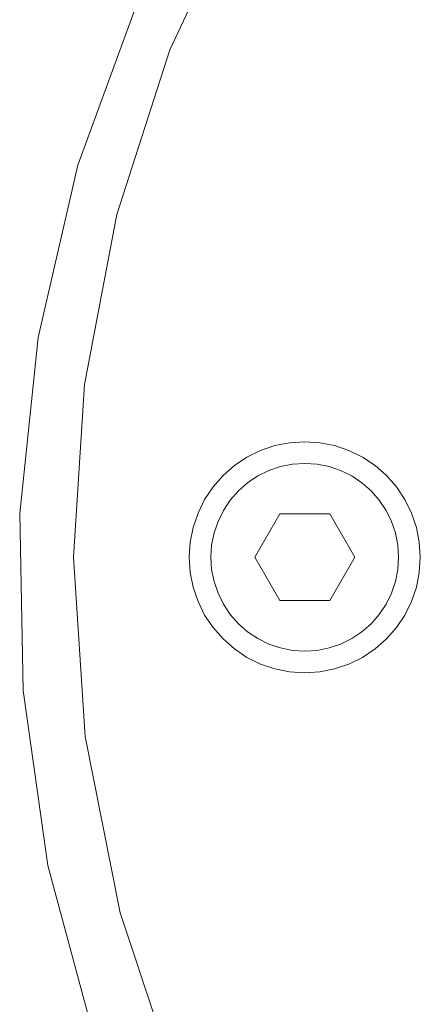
# Model space of a CAD drawing. Extents: x -123 to 597, y -160 to 584.
# Tile 203 of 207: x 24.868 to 25.423, y 234.341 to 235.704. Entities that reach past the tile are written whole.
import ezdxf

# ---------------------------------------------------------------- set-up
doc = ezdxf.new("R2010")
doc.units = 0
doc.layers.get('0').update_dxf_attribs({"lineweight": 35})
doc.layers.add('X_Geometrie', color=3, linetype='Continuous', lineweight=50, true_color=0x00ff00)

# ---------------------------------------------------------------- blocks, each defined once
blk = doc.blocks.new('Blockreferenz-A07ALSPS1N', base_point=(12.1994, 228.7476))
at = {"color": 7, "lineweight": 18}
for p, q in [((25.1777, 235.88), (25.0762, 235.6628)), ((25.0327, 235.7329), (24.9488, 235.5028)), ((25.0762, 235.6628), (25.0025, 235.4347)), ((24.9488, 235.5028), (24.8937, 235.2642)), ((25.0025, 235.4347), (24.9579, 235.1992)), ((24.8937, 235.2642), (24.8682, 235.0206)), ((24.9579, 235.1992), (24.9429, 234.9599)), ((25.2215, 235.1145), (25.2017, 235.1078)), ((25.242, 235.1186), (25.2215, 235.1145)), ((25.2629, 235.1199), (25.242, 235.1186)), ((25.2838, 235.1186), (25.2629, 235.1199)), ((25.3043, 235.1145), (25.2838, 235.1186)), ((25.3241, 235.1078), (25.3043, 235.1145)), ((25.1829, 235.0985), (25.1655, 235.0869)), ((25.2017, 235.1078), (25.1829, 235.0985)), ((25.3429, 235.0985), (25.3241, 235.1078)), ((25.3603, 235.0869), (25.3429, 235.0985)), ((25.1655, 235.0869), (25.1498, 235.0731)), ((25.2292, 235.0855), (25.2131, 235.08)), ((25.2459, 235.0888), (25.2292, 235.0855)), ((25.2629, 235.0899), (25.2459, 235.0888)), ((25.2799, 235.0888), (25.2629, 235.0899)), ((25.2965, 235.0855), (25.2799, 235.0888)), ((25.3126, 235.08), (25.2965, 235.0855)), ((25.376, 235.0731), (25.3603, 235.0869)), ((25.1498, 235.0731), (25.136, 235.0573)), ((25.1979, 235.0725), (25.1838, 235.0631)), ((25.2131, 235.08), (25.1979, 235.0725)), ((25.3279, 235.0725), (25.3126, 235.08)), ((25.342, 235.0631), (25.3279, 235.0725)), ((25.3898, 235.0573), (25.376, 235.0731)), ((25.136, 235.0573), (25.1243, 235.0399)), ((25.1838, 235.0631), (25.171, 235.0519)), ((25.3548, 235.0519), (25.342, 235.0631)), ((25.4015, 235.0399), (25.3898, 235.0573)), ((25.1243, 235.0399), (25.1151, 235.0212)), ((25.171, 235.0519), (25.1598, 235.0391)), ((25.366, 235.0391), (25.3548, 235.0519)), ((25.4107, 235.0212), (25.4015, 235.0399)), ((25.1598, 235.0391), (25.1503, 235.0249)), ((25.3755, 235.0249), (25.366, 235.0391)), ((24.8682, 235.0206), (24.8728, 234.7757)), ((25.1151, 235.0212), (25.1083, 235.0013)), ((25.1503, 235.0249), (25.1428, 235.0097)), ((25.2283, 235.0199), (25.1936, 234.9599)), ((25.2975, 235.0199), (25.2283, 235.0199)), ((25.3322, 234.9599), (25.2975, 235.0199)), ((25.383, 235.0097), (25.3755, 235.0249)), ((25.4174, 235.0013), (25.4107, 235.0212)), ((25.1083, 235.0013), (25.1043, 234.9808)), ((25.1428, 235.0097), (25.1373, 234.9936)), ((25.3885, 234.9936), (25.383, 235.0097)), ((25.4215, 234.9808), (25.4174, 235.0013)), ((25.1373, 234.9936), (25.134, 234.9769)), ((25.3918, 234.9769), (25.3885, 234.9936)), ((25.1043, 234.9808), (25.1029, 234.9599)), ((25.134, 234.9769), (25.1329, 234.9599)), ((25.3929, 234.9599), (25.3918, 234.9769)), ((25.4229, 234.9599), (25.4215, 234.9808)), ((24.9429, 234.9599), (24.959, 234.7118)), ((25.1029, 234.9599), (25.1043, 234.9391)), ((25.1329, 234.9599), (25.134, 234.943)), ((25.1936, 234.9599), (25.2283, 234.8999)), ((25.2975, 234.8999), (25.3322, 234.9599)), ((25.3918, 234.943), (25.3929, 234.9599)), ((25.4215, 234.9391), (25.4229, 234.9599)), ((25.1043, 234.9391), (25.1083, 234.9185)), ((25.134, 234.943), (25.1373, 234.9263)), ((25.3885, 234.9263), (25.3918, 234.943)), ((25.4174, 234.9185), (25.4215, 234.9391)), ((25.1083, 234.9185), (25.1151, 234.8987)), ((25.1373, 234.9263), (25.1428, 234.9102)), ((25.383, 234.9102), (25.3885, 234.9263)), ((25.4107, 234.8987), (25.4174, 234.9185)), ((25.1428, 234.9102), (25.1503, 234.8949)), ((25.3755, 234.8949), (25.383, 234.9102)), ((25.1151, 234.8987), (25.1243, 234.8799)), ((25.1503, 234.8949), (25.1598, 234.8808)), ((25.2283, 234.8999), (25.2975, 234.8999)), ((25.366, 234.8808), (25.3755, 234.8949)), ((25.4015, 234.8799), (25.4107, 234.8987)), ((25.1243, 234.8799), (25.136, 234.8625)), ((25.1598, 234.8808), (25.171, 234.868)), ((25.3548, 234.868), (25.366, 234.8808)), ((25.3898, 234.8625), (25.4015, 234.8799)), ((25.136, 234.8625), (25.1498, 234.8468)), ((25.171, 234.868), (25.1838, 234.8568)), ((25.342, 234.8568), (25.3548, 234.868)), ((25.376, 234.8468), (25.3898, 234.8625)), ((25.1838, 234.8568), (25.1979, 234.8474)), ((25.3279, 234.8474), (25.342, 234.8568)), ((25.1498, 234.8468), (25.1655, 234.833)), ((25.1979, 234.8474), (25.2131, 234.8398)), ((25.2131, 234.8398), (25.2292, 234.8344)), ((25.2965, 234.8344), (25.3126, 234.8398)), ((25.3126, 234.8398), (25.3279, 234.8474)), ((25.3603, 234.833), (25.376, 234.8468)), ((25.1655, 234.833), (25.1829, 234.8214)), ((25.2292, 234.8344), (25.2459, 234.8311)), ((25.2459, 234.8311), (25.2629, 234.8299)), ((25.2629, 234.8299), (25.2799, 234.8311)), ((25.2799, 234.8311), (25.2965, 234.8344)), ((25.3429, 234.8214), (25.3603, 234.833)), ((25.1829, 234.8214), (25.2017, 234.8121)), ((25.2017, 234.8121), (25.2215, 234.8054)), ((25.3043, 234.8054), (25.3241, 234.8121)), ((25.3241, 234.8121), (25.3429, 234.8214)), ((25.2215, 234.8054), (25.242, 234.8013)), ((25.242, 234.8013), (25.2629, 234.7999)), ((25.2629, 234.7999), (25.2838, 234.8013)), ((25.2838, 234.8013), (25.3043, 234.8054)), ((24.8728, 234.7757), (24.9073, 234.5332)), ((24.959, 234.7118), (25.0071, 234.4677)), ((24.9073, 234.5332), (24.9712, 234.2967)), ((25.0071, 234.4677), (25.0862, 234.232))]:
    blk.add_line(p, q, dxfattribs=at)

msp = doc.modelspace()

# ---------------------------------------------------------------- block references
at = {"layer": 'X_Geometrie', "ltscale": 0.5}
msp.add_blockref('Blockreferenz-A07ALSPS1N', (12.1994, 228.7476), dxfattribs=at)

doc.saveas('drawing.dxf')
